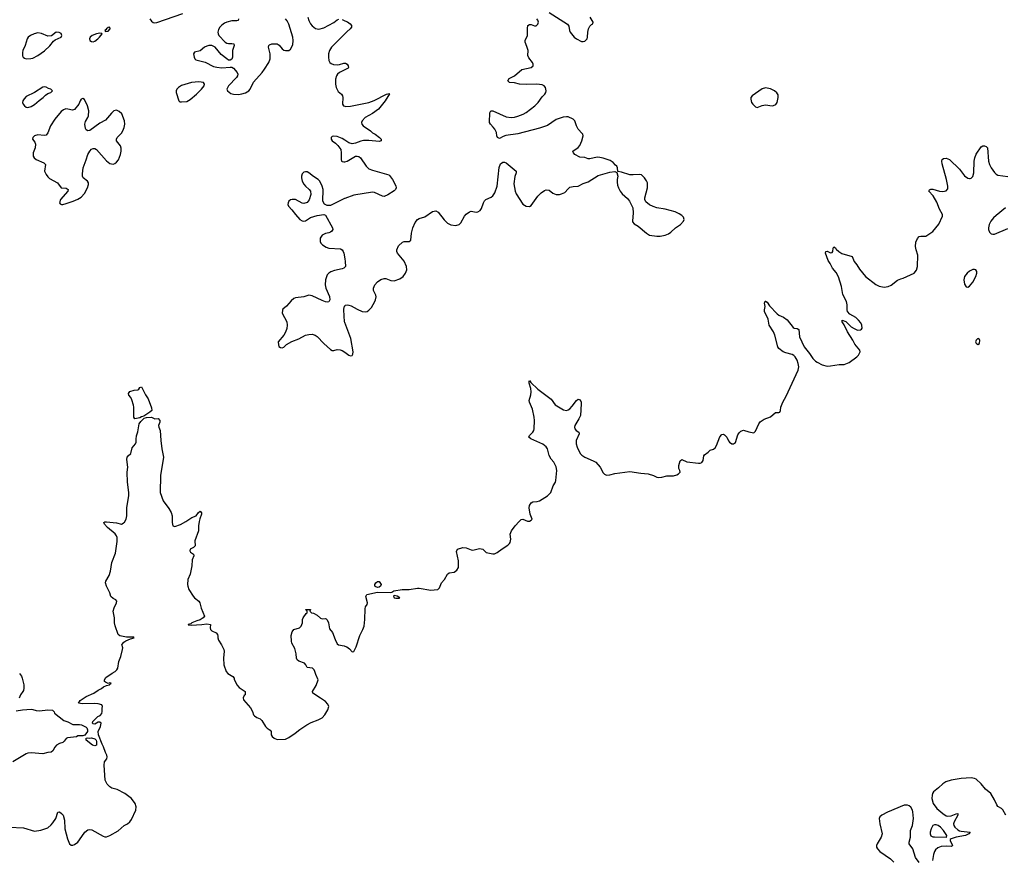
# Model space of a CAD drawing. Header units: inches. Extents: x 1603746 to 1744129, y 385869 to 533836.
# Tile 21 of 105: x 1636113 to 1647887, y 455964 to 466000. Entities that reach past the tile are written whole.
import ezdxf

# ---------------------------------------------------------------- set-up
doc = ezdxf.new("R2010")
doc.units = ezdxf.units.IN
doc.header["$MEASUREMENT"] = 0
for name, color, linetype in [('B6435', 7, 'Continuous'), ('B6436', 7, 'Continuous'), ('B6445', 7, 'Continuous'), ('B6446', 7, 'Continuous')]:
    doc.layers.add(name, color=color, linetype=linetype)

msp = doc.modelspace()

# ---------------------------------------------------------------- linework, layer by layer
at = {"layer": 'B6435', "color": 6, "elevation": 300}
for points in [[(1635988, 456348), (1636159, 456339), (1636290, 456300), (1636367, 456313), (1636450, 456341), (1636490, 456376), (1636510, 456398), (1636544, 456450), (1636570, 456528), (1636590, 456533), (1636613, 456513), (1636632, 456490), (1636651, 456430), (1636655, 456330), (1636683, 456210), (1636708, 456148), (1636730, 456133), (1636750, 456135), (1636770, 456143), (1636807, 456170), (1636830, 456195), (1636893, 456287), (1636930, 456315), (1636950, 456320), (1636975, 456315), (1637110, 456240), (1637130, 456233), (1637150, 456233), (1637190, 456248), (1637290, 456304), (1637361, 456370), (1637401, 456390), (1637430, 456412), (1637450, 456438), (1637504, 456550), (1637506, 456590), (1637493, 456633), (1637450, 456691), (1637371, 456751), (1637277, 456797), (1637216, 456816), (1637190, 456830), (1637161, 456861), (1637137, 456910), (1637122, 457090), (1637129, 457130), (1637155, 457165), (1637161, 457190), (1637157, 457210), (1637140, 457240), (1637116, 457310), (1637099, 457340), (1637056, 457450), (1637053, 457490), (1637079, 457550), (1637088, 457590), (1637070, 457602), (1637050, 457602), (1637010, 457581), (1636990, 457584), (1636984, 457590), (1636989, 457610), (1637049, 457670), (1637077, 457683), (1637095, 457705), (1637101, 457730), (1637099, 457770), (1637105, 457790), (1637094, 457810), (1637050, 457823), (1637006, 457826), (1636864, 457824), (1636818, 457830), (1636838, 457862), (1636909, 457910), (1636999, 457950), (1637050, 457984), (1637090, 458004), (1637115, 458025), (1637150, 458041), (1637186, 458050), (1637186, 458054), (1637206, 458070), (1637190, 458074), (1637170, 458066), (1637140, 458080), (1637129, 458089), (1637127, 458110), (1637143, 458137), (1637218, 458190), (1637254, 458210), (1637275, 458230), (1637286, 458250), (1637299, 458330), (1637321, 458390), (1637344, 458470), (1637345, 458490), (1637336, 458530), (1637341, 458539), (1637359, 458561), (1637383, 458577), (1637440, 458600), (1637481, 458610), (1637478, 458618), (1637470, 458621), (1637390, 458619), (1637310, 458634), (1637292, 458652), (1637254, 458754), (1637247, 458790), (1637247, 458850), (1637231, 458930), (1637243, 458970), (1637272, 459030), (1637273, 459050), (1637264, 459064), (1637230, 459081), (1637205, 459105), (1637190, 459149), (1637150, 459229), (1637141, 459270), (1637144, 459290), (1637184, 459356), (1637199, 459410), (1637216, 459510), (1637257, 459623), (1637277, 459763), (1637278, 459810), (1637270, 459830), (1637254, 459854), (1637164, 459930), (1637128, 459970), (1637121, 459990), (1637130, 459999), (1637150, 459998), (1637270, 459986), (1637330, 459970), (1637350, 459980), (1637370, 459997), (1637371, 460000)], [(1637937, 460000), (1637937, 459990), (1637946, 459950), (1637970, 459941), (1638036, 459964), (1638100, 460000)], [(1638260, 460000), (1638250, 459950), (1638250, 459890), (1638206, 459770), (1638210, 459710), (1638190, 459691), (1638152, 459670), (1638147, 459650), (1638157, 459637), (1638193, 459610), (1638197, 459590), (1638175, 459545), (1638170, 459470), (1638150, 459374), (1638123, 459310), (1638121, 459250), (1638122, 459230), (1638137, 459190), (1638189, 459109), (1638204, 459090), (1638254, 459050), (1638268, 459030), (1638285, 458965), (1638322, 458870), (1638308, 458850), (1638273, 458827), (1638230, 458814), (1638173, 458790), (1638160, 458780), (1638126, 458770), (1638127, 458767), (1638164, 458764), (1638290, 458771), (1638350, 458780), (1638395, 458770), (1638392, 458730), (1638396, 458710), (1638410, 458696), (1638463, 458670), (1638477, 458650), (1638484, 458630), (1638481, 458610), (1638490, 458582), (1638528, 458528), (1638555, 458470), (1638558, 458450), (1638552, 458370), (1638554, 458290), (1638584, 458210), (1638604, 458184), (1638663, 458150), (1638676, 458130), (1638678, 458118), (1638711, 458050), (1638737, 458017), (1638811, 457970), (1638811, 457930), (1638799, 457921), (1638786, 457895), (1638791, 457870), (1638873, 457773), (1638896, 457730), (1638910, 457691), (1638919, 457679), (1638950, 457658), (1638990, 457642), (1639010, 457622), (1639053, 457550), (1639074, 457530), (1639108, 457508), (1639119, 457490), (1639121, 457450), (1639131, 457430), (1639155, 457410), (1639190, 457398), (1639290, 457402), (1639330, 457419), (1639408, 457470), (1639463, 457517), (1639547, 457573), (1639600, 457600), (1639683, 457630), (1639730, 457656), (1639761, 457690), (1639796, 457750), (1639809, 457790), (1639798, 457818), (1639770, 457850), (1639712, 457892), (1639618, 457950), (1639615, 457970), (1639660, 458040), (1639681, 458110), (1639653, 458173), (1639644, 458210), (1639634, 458230), (1639613, 458250), (1639550, 458257), (1639534, 458290), (1639517, 458310), (1639450, 458334), (1639430, 458350), (1639422, 458370), (1639419, 458419), (1639405, 458485), (1639368, 458548), (1639362, 458570), (1639359, 458641), (1639370, 458683), (1639390, 458711), (1639458, 458730), (1639479, 458750), (1639493, 458790), (1639494, 458830), (1639503, 458850), (1639537, 458903), (1639549, 458910), (1639549, 458929), (1639530, 458948), (1639530, 458951), (1639590, 458951), (1639582, 458930), (1639585, 458925), (1639602, 458910), (1639625, 458905), (1639670, 458884), (1639710, 458845), (1639730, 458838), (1639770, 458844), (1639778, 458838), (1639790, 458826), (1639806, 458790), (1639818, 458718), (1639855, 458675), (1639886, 458590), (1639910, 458540), (1639927, 458527), (1639994, 458514), (1640000, 458512)], [(1636110, 458183), (1636134, 458154), (1636144, 458130), (1636161, 458050), (1636163, 458010), (1636158, 457982), (1636152, 457968), (1636123, 457930), (1636106, 457890)], [(1636070, 457739), (1636148, 457752), (1636250, 457759), (1636270, 457756), (1636310, 457741), (1636350, 457739), (1636450, 457751), (1636507, 457747), (1636527, 457727), (1636531, 457710), (1636643, 457623), (1636690, 457607), (1636750, 457576), (1636830, 457575), (1636851, 457570), (1636910, 457542), (1636915, 457535), (1636925, 457510), (1636925, 457490), (1636891, 457449), (1636870, 457438), (1636810, 457438), (1636791, 457429), (1636683, 457417), (1636670, 457409), (1636646, 457375), (1636630, 457361), (1636590, 457349), (1636555, 457330), (1636534, 457306), (1636510, 457259), (1636490, 457244), (1636450, 457242), (1636390, 457225), (1636250, 457237), (1636210, 457234), (1636190, 457226), (1636030, 457130)]]:
    msp.add_lwpolyline(points, dxfattribs=at)
msp.add_lwpolyline([(1636950, 457411), (1636970, 457415), (1637010, 457406), (1637026, 457390), (1637033, 457373), (1637030, 457328), (1637010, 457319), (1636982, 457330), (1636910, 457388), (1636909, 457411), (1636924, 457416)], close=True, dxfattribs=at)
at = {"layer": 'B6436', "color": 6}
for points, elevation in [([(1637670, 466008), (1637690, 465982), (1637710, 465968), (1637730, 465963), (1637755, 465965), (1638065, 466075)], 400), ([(1638730, 466010), (1638724, 465990), (1638710, 465986), (1638650, 465988), (1638590, 465971), (1638562, 465958), (1638530, 465934), (1638507, 465910), (1638490, 465884), (1638482, 465850), (1638486, 465830), (1638496, 465810), (1638570, 465733), (1638590, 465720), (1638610, 465714), (1638650, 465716), (1638673, 465710), (1638679, 465690), (1638659, 465630), (1638657, 465550), (1638650, 465529), (1638630, 465516), (1638610, 465516), (1638590, 465530), (1638524, 465584), (1638450, 465670), (1638410, 465692), (1638373, 465693), (1638350, 465685), (1638324, 465670), (1638270, 465626), (1638202, 465610), (1638191, 465590), (1638199, 465550), (1638209, 465530), (1638221, 465521), (1638333, 465493), (1638430, 465442), (1638470, 465431), (1638530, 465426), (1638630, 465434), (1638650, 465431), (1638670, 465420), (1638712, 465370), (1638720, 465350), (1638718, 465330), (1638707, 465310), (1638610, 465210), (1638591, 465170), (1638599, 465150), (1638639, 465119), (1638669, 465109), (1638730, 465107), (1638770, 465113), (1638813, 465127), (1638853, 465150), (1638870, 465170), (1638907, 465253), (1639011, 465370), (1639041, 465410), (1639091, 465490), (1639109, 465530), (1639110, 465590), (1639090, 465670), (1639093, 465690), (1639101, 465699), (1639130, 465711), (1639190, 465712), (1639216, 465696), (1639250, 465650), (1639270, 465637), (1639290, 465630), (1639330, 465630), (1639353, 465647), (1639379, 465701), (1639385, 465750), (1639379, 465790), (1639330, 465947), (1639310, 465988), (1639293, 466010)], 400), ([(1639559, 466030), (1639570, 465990), (1639590, 465951), (1639610, 465925), (1639650, 465894), (1639690, 465887), (1639750, 465901), (1639870, 465968), (1639910, 465998), (1639930, 466005)], 400), ([(1639970, 466001), (1640000, 465988)], 400), ([(1640000, 465831), (1639840, 465670), (1639816, 465630), (1639805, 465590), (1639804, 465550), (1639811, 465511), (1639823, 465490), (1639837, 465477), (1639865, 465465), (1639910, 465460), (1639937, 465463), (1639990, 465480), (1640000, 465481)], 400), ([(1640000, 465401), (1639938, 465370), (1639914, 465350), (1639901, 465330), (1639890, 465288), (1639888, 465230), (1639897, 465190), (1639923, 465143), (1639960, 465110), (1639975, 465090), (1639979, 465070), (1639972, 464992), (1639987, 464970), (1640000, 464966)], 400), ([(1640000, 464561), (1639970, 464580), (1639910, 464602), (1639870, 464608), (1639850, 464602), (1639839, 464590), (1639838, 464570), (1639851, 464550), (1639890, 464523), (1639917, 464497), (1639952, 464450), (1639958, 464410), (1639956, 464330), (1639963, 464310), (1639970, 464303), (1639990, 464299), (1640000, 464302)], 400), ([(1640000, 463864), (1639997, 463863), (1639830, 463778), (1639790, 463778), (1639756, 463796), (1639740, 463830), (1639741, 463970), (1639731, 464010), (1639703, 464070), (1639682, 464090), (1639625, 464125), (1639570, 464171), (1639550, 464180), (1639530, 464182), (1639510, 464176), (1639490, 464156), (1639481, 464130), (1639481, 464110), (1639492, 464070), (1639510, 464033), (1639530, 464009), (1639574, 463970), (1639589, 463950), (1639593, 463910), (1639575, 463845), (1639550, 463813), (1639510, 463804), (1639490, 463808), (1639410, 463850), (1639370, 463851), (1639350, 463846), (1639331, 463830), (1639322, 463810), (1639321, 463790), (1639329, 463770), (1639369, 463729), (1639410, 463670), (1639463, 463610), (1639490, 463595), (1639510, 463590), (1639530, 463597), (1639590, 463636), (1639670, 463659), (1639750, 463671), (1639770, 463663), (1639853, 463510), (1639856, 463490), (1639846, 463474), (1639830, 463461), (1639808, 463452), (1639770, 463444), (1639730, 463423), (1639707, 463390), (1639706, 463350), (1639716, 463330), (1639734, 463310), (1639779, 463279), (1639810, 463270), (1639950, 463260), (1639970, 463248), (1639981, 463230), (1639988, 463208), (1640000, 463143)], 400), ([(1640000, 463041), (1639991, 463030), (1639970, 463021), (1639879, 463001), (1639834, 462986), (1639808, 462970), (1639789, 462950), (1639769, 462890), (1639766, 462830), (1639773, 462790), (1639819, 462690), (1639822, 462650), (1639811, 462629), (1639790, 462625), (1639770, 462628), (1639730, 462643), (1639610, 462700), (1639570, 462706), (1639511, 462689), (1639410, 462674), (1639393, 462667), (1639359, 462641), (1639303, 462577), (1639261, 462539), (1639254, 462526), (1639250, 462490), (1639309, 462390), (1639311, 462349), (1639306, 462310), (1639290, 462263), (1639270, 462229), (1639205, 462150), (1639207, 462113), (1639213, 462093), (1639230, 462081), (1639250, 462078), (1639270, 462086), (1639304, 462116), (1639366, 462154), (1639450, 462184), (1639532, 462228), (1639570, 462238), (1639610, 462239), (1639648, 462228), (1639670, 462213), (1639750, 462129), (1639830, 462056), (1639850, 462044), (1639870, 462044), (1639910, 462056), (1639945, 462055), (1639970, 462045), (1640000, 462024)], 400), ([(1640000, 462380), (1639996, 462390), (1639990, 462530), (1639994, 462566), (1640000, 462576)], 400), ([(1637371, 460000), (1637387, 460030), (1637394, 460070), (1637396, 460170), (1637418, 460310), (1637420, 460350), (1637403, 460470), (1637400, 460590), (1637405, 460650), (1637396, 460744), (1637398, 460770), (1637410, 460786), (1637444, 460816), (1637458, 460882), (1637499, 460930), (1637506, 460950), (1637505, 460985), (1637510, 461025), (1637526, 461074), (1637543, 461170), (1637561, 461199), (1637603, 461237), (1637630, 461245), (1637690, 461247), (1637730, 461229), (1637770, 461231), (1637790, 461210), (1637789, 461190), (1637773, 461150), (1637776, 461130), (1637793, 461090), (1637799, 460970), (1637812, 460872), (1637834, 460770), (1637795, 460550), (1637793, 460350), (1637830, 460250), (1637897, 460157), (1637923, 460110), (1637936, 460070), (1637937, 460000)], 300), ([(1638100, 460000), (1638100, 460000), (1638170, 460050), (1638225, 460070), (1638250, 460111), (1638270, 460125), (1638286, 460106), (1638287, 460090), (1638267, 460033), (1638260, 460000)], 300)]:
    msp.add_lwpolyline(points, dxfattribs=dict(at, elevation=elevation))
for points, elevation in [([(1637191, 465911), (1637170, 465905), (1637150, 465892), (1637143, 465877), (1637132, 465870), (1637138, 465858), (1637170, 465864), (1637197, 465890)], 400), ([(1636550, 465849), (1636493, 465807), (1636450, 465803), (1636373, 465833), (1636330, 465841), (1636288, 465832), (1636242, 465810), (1636214, 465790), (1636201, 465770), (1636180, 465690), (1636152, 465630), (1636146, 465606), (1636147, 465567), (1636155, 465550), (1636170, 465539), (1636190, 465533), (1636246, 465534), (1636270, 465541), (1636330, 465573), (1636411, 465629), (1636474, 465686), (1636518, 465742), (1636539, 465760), (1636609, 465791), (1636616, 465810), (1636610, 465834), (1636586, 465846)], 400), ([(1637070, 465838), (1637031, 465830), (1636978, 465810), (1636956, 465790), (1636947, 465770), (1636951, 465750), (1636970, 465739), (1636990, 465737), (1637010, 465743), (1637049, 465770), (1637069, 465790), (1637098, 465830), (1637096, 465836)], 400), ([(1636410, 465197), (1636390, 465194), (1636289, 465131), (1636190, 465080), (1636165, 465055), (1636149, 465030), (1636147, 465010), (1636154, 464990), (1636169, 464969), (1636190, 464956), (1636210, 464952), (1636250, 464963), (1636290, 464987), (1636345, 465035), (1636394, 465070), (1636422, 465098), (1636450, 465118), (1636486, 465130), (1636506, 465150), (1636486, 465170), (1636458, 465178), (1636430, 465193)], 400), ([(1638257, 465257), (1638166, 465250), (1638050, 465213), (1638014, 465190), (1637993, 465170), (1637984, 465150), (1637984, 465130), (1638018, 465030), (1638030, 465019), (1638050, 465016), (1638110, 465023), (1638150, 465044), (1638229, 465110), (1638288, 465170), (1638320, 465210), (1638325, 465230), (1638310, 465250)], 400), ([(1636870, 465057), (1636850, 465049), (1636835, 465030), (1636819, 464990), (1636770, 464927), (1636743, 464917), (1636690, 464932), (1636665, 464935), (1636636, 464924), (1636610, 464901), (1636532, 464810), (1636482, 464730), (1636450, 464649), (1636430, 464620), (1636406, 464614), (1636330, 464625), (1636290, 464611), (1636271, 464590), (1636268, 464570), (1636296, 464536), (1636304, 464510), (1636298, 464470), (1636273, 464407), (1636275, 464370), (1636285, 464350), (1636310, 464330), (1636402, 464290), (1636422, 464270), (1636411, 464190), (1636428, 464150), (1636450, 464120), (1636470, 464103), (1636564, 464050), (1636611, 463991), (1636670, 463985), (1636692, 463972), (1636687, 463950), (1636602, 463850), (1636590, 463810), (1636599, 463799), (1636612, 463792), (1636630, 463792), (1636670, 463803), (1636753, 463830), (1636810, 463854), (1636850, 463877), (1636890, 463922), (1636925, 463990), (1636937, 464030), (1636935, 464050), (1636923, 464070), (1636873, 464110), (1636865, 464130), (1636863, 464157), (1636873, 464230), (1636910, 464325), (1636929, 464390), (1636950, 464430), (1636970, 464453), (1636990, 464461), (1637010, 464460), (1637030, 464449), (1637150, 464312), (1637190, 464279), (1637230, 464273), (1637250, 464280), (1637270, 464295), (1637294, 464326), (1637320, 464390), (1637327, 464430), (1637326, 464466), (1637319, 464490), (1637272, 464550), (1637269, 464570), (1637277, 464590), (1637330, 464645), (1637346, 464670), (1637364, 464710), (1637372, 464750), (1637365, 464790), (1637333, 464873), (1637304, 464904), (1637270, 464918), (1637239, 464910), (1637210, 464884), (1637140, 464800), (1637070, 464764), (1636950, 464676), (1636930, 464670), (1636910, 464685), (1636901, 464701), (1636892, 464750), (1636899, 464781), (1636930, 464830), (1636936, 464850), (1636939, 464910), (1636923, 464970), (1636890, 465044)], 400), ([(1637490, 461229), (1637477, 461250), (1637479, 461370), (1637474, 461394), (1637456, 461456), (1637443, 461483), (1637419, 461510), (1637415, 461530), (1637430, 461554), (1637482, 461570), (1637525, 461575), (1637538, 461582), (1637550, 461605), (1637570, 461612), (1637616, 461516), (1637650, 461466), (1637690, 461360), (1637693, 461330), (1637670, 461308), (1637599, 461261), (1637570, 461253), (1637550, 461242)], 300)]:
    msp.add_lwpolyline(points, close=True, dxfattribs=dict(at, elevation=elevation))
at = {"layer": 'B6445', "color": 6, "elevation": 300}
for points in [[(1640000, 458512), (1640024, 458504), (1640058, 458478), (1640090, 458445), (1640110, 458448), (1640136, 458504), (1640181, 458639), (1640218, 458710), (1640231, 458750), (1640241, 458830), (1640243, 458957), (1640250, 458983), (1640270, 459010), (1640272, 459028), (1640253, 459107), (1640264, 459130), (1640390, 459159), (1640545, 459155), (1640562, 459158), (1640586, 459174), (1640688, 459190), (1640770, 459190), (1640870, 459205), (1640890, 459206), (1641030, 459182), (1641070, 459183), (1641113, 459190), (1641134, 459210), (1641158, 459270), (1641192, 459308), (1641230, 459374), (1641250, 459388), (1641310, 459398), (1641340, 459420), (1641362, 459450), (1641360, 459530), (1641337, 459643), (1641348, 459672), (1641412, 459692), (1641450, 459687), (1641510, 459663), (1641530, 459660), (1641610, 459679), (1641650, 459670), (1641691, 459631), (1641770, 459616), (1641790, 459617), (1641822, 459630), (1641883, 459677), (1641950, 459719), (1641970, 459738), (1641977, 459750), (1641985, 459790), (1641977, 459850), (1641995, 459890), (1642039, 459950), (1642087, 460000)], [(1647904, 456490), (1647870, 456554), (1647852, 456572), (1647810, 456595), (1647796, 456616), (1647770, 456676), (1647724, 456750), (1647663, 456803), (1647610, 456865), (1647550, 456920), (1647530, 456931), (1647490, 456938), (1647370, 456930), (1647251, 456911), (1647187, 456890), (1647150, 456868), (1647101, 456819), (1647041, 456770), (1647029, 456751), (1647022, 456730), (1647021, 456690), (1647036, 456630), (1647080, 456570), (1647151, 456510), (1647190, 456484), (1647210, 456479), (1647250, 456483), (1647310, 456508), (1647330, 456511), (1647331, 456490), (1647286, 456410), (1647280, 456390), (1647283, 456370), (1647295, 456350), (1647330, 456317), (1647350, 456305), (1647370, 456299), (1647480, 456290), (1647461, 456270), (1647424, 456250), (1647312, 456228), (1647250, 456210), (1647241, 456199), (1647240, 456190), (1647266, 456130), (1647259, 456121), (1647250, 456116), (1647190, 456122), (1647130, 456117), (1647090, 456102), (1647062, 456078), (1647050, 456058), (1647038, 456022), (1647029, 455950)], [(1646870, 455926), (1646825, 455985), (1646791, 456090), (1646750, 456150), (1646749, 456170), (1646765, 456230), (1646765, 456310), (1646790, 456370), (1646799, 456450), (1646794, 456530), (1646789, 456550), (1646770, 456586), (1646750, 456603), (1646730, 456612), (1646690, 456612), (1646490, 456526), (1646422, 456490), (1646397, 456470), (1646390, 456450), (1646397, 456390), (1646428, 456270), (1646416, 456230), (1646365, 456150), (1646359, 456130), (1646359, 456110), (1646369, 456089), (1646398, 456058), (1646527, 455970), (1646564, 455930)]]:
    msp.add_lwpolyline(points, dxfattribs=at)
for points in [[(1640390, 459214), (1640370, 459221), (1640361, 459230), (1640361, 459250), (1640370, 459267), (1640390, 459285), (1640410, 459283), (1640434, 459250), (1640427, 459230), (1640410, 459217)], [(1640590, 459118), (1640582, 459110), (1640592, 459090), (1640610, 459084), (1640650, 459087), (1640658, 459090), (1640626, 459110)], [(1647070, 456377), (1647050, 456377), (1647030, 456367), (1647011, 456330), (1647001, 456290), (1647000, 456270), (1647010, 456244), (1647030, 456234), (1647050, 456231), (1647190, 456227), (1647197, 456230), (1647198, 456250), (1647160, 456310), (1647125, 456350), (1647094, 456370)]]:
    msp.add_lwpolyline(points, close=True, dxfattribs=at)
at = {"layer": 'B6446', "color": 6}
for points, elevation in [([(1640000, 462576), (1640001, 462579), (1640011, 462589), (1640030, 462592), (1640050, 462588), (1640078, 462578), (1640150, 462538), (1640210, 462512), (1640250, 462507), (1640270, 462513), (1640290, 462528), (1640319, 462561), (1640361, 462630), (1640368, 462650), (1640374, 462686), (1640371, 462709), (1640344, 462764), (1640342, 462790), (1640359, 462830), (1640390, 462865), (1640430, 462895), (1640470, 462908), (1640490, 462907), (1640550, 462882), (1640590, 462878), (1640659, 462901), (1640700, 462930), (1640726, 462970), (1640742, 463010), (1640739, 463050), (1640710, 463114), (1640631, 463210), (1640624, 463230), (1640624, 463250), (1640643, 463297), (1640690, 463339), (1640710, 463349), (1640770, 463350), (1640790, 463365), (1640800, 463450), (1640814, 463510), (1640844, 463576), (1640870, 463613), (1640890, 463624), (1640958, 463642), (1641050, 463708), (1641090, 463716), (1641119, 463699), (1641190, 463606), (1641230, 463568), (1641270, 463548), (1641330, 463540), (1641368, 463552), (1641390, 463570), (1641430, 463650), (1641450, 463674), (1641490, 463704), (1641510, 463710), (1641570, 463701), (1641590, 463703), (1641621, 463719), (1641636, 463744), (1641658, 463810), (1641670, 463834), (1641689, 463851), (1641750, 463877), (1641770, 463893), (1641793, 463930), (1641822, 464010), (1641847, 464233), (1641864, 464276), (1641890, 464296), (1641910, 464296), (1641930, 464289), (1642048, 464190), (1642048, 464170), (1642034, 464126), (1642023, 464037), (1642037, 463950), (1642050, 463917), (1642130, 463795), (1642170, 463770), (1642210, 463766), (1642230, 463777), (1642308, 463890), (1642350, 463929), (1642390, 463957), (1642410, 463965), (1642443, 463963), (1642490, 463927), (1642530, 463911), (1642568, 463912), (1642590, 463917), (1642630, 463933), (1642670, 463980), (1642690, 463996), (1642730, 464005), (1642790, 464010), (1642850, 464040), (1642910, 464060), (1643030, 464139), (1643170, 464178), (1643230, 464185), (1643254, 464174), (1643267, 464130), (1643259, 464090), (1643259, 464059), (1643262, 464022), (1643273, 463990), (1643295, 463950), (1643319, 463919), (1643381, 463861), (1643406, 463830), (1643446, 463750), (1643450, 463690), (1643439, 463590), (1643442, 463582), (1643461, 463561), (1643510, 463532), (1643607, 463447), (1643645, 463425), (1643730, 463412), (1643772, 463412), (1643830, 463425), (1643870, 463441), (1643900, 463460), (1643956, 463510), (1644013, 463550), (1644051, 463590), (1644057, 463610), (1644050, 463638), (1644030, 463661), (1644000, 463680), (1643950, 463702), (1643830, 463736), (1643732, 463752), (1643686, 463766), (1643646, 463786), (1643602, 463822), (1643588, 463850), (1643588, 463870), (1643619, 463990), (1643622, 464010), (1643619, 464050), (1643610, 464073), (1643584, 464110), (1643550, 464145), (1643529, 464151), (1643450, 464144), (1643410, 464145), (1643310, 464179), (1643266, 464186), (1643262, 464230), (1643254, 464250), (1643239, 464259), (1643210, 464293), (1643175, 464315), (1643090, 464344), (1643050, 464354), (1643017, 464357), (1642930, 464337), (1642910, 464337), (1642870, 464352), (1642810, 464357), (1642752, 464390), (1642734, 464410), (1642729, 464430), (1642790, 464474), (1642810, 464496), (1642835, 464550), (1642852, 464610), (1642847, 464630), (1642840, 464640), (1642790, 464692), (1642770, 464730), (1642753, 464790), (1642731, 464811), (1642670, 464837), (1642650, 464840), (1642610, 464835), (1642530, 464807), (1642424, 464736), (1642330, 464702), (1642070, 464634), (1641926, 464614), (1641895, 464605), (1641850, 464580), (1641826, 464590), (1641818, 464610), (1641813, 464650), (1641796, 464690), (1641776, 464716), (1641741, 464750), (1641730, 464770), (1641729, 464810), (1641736, 464850), (1641733, 464887), (1641748, 464910), (1641770, 464910), (1641930, 464838), (1641990, 464831), (1642030, 464834), (1642070, 464845), (1642135, 464870), (1642170, 464889), (1642273, 464970), (1642313, 465010), (1642362, 465078), (1642394, 465110), (1642404, 465130), (1642407, 465150), (1642399, 465190), (1642383, 465210), (1642360, 465220), (1642330, 465227), (1642289, 465229), (1642170, 465224), (1642091, 465231), (1642030, 465246), (1641970, 465250), (1641949, 465270), (1641965, 465295), (1642029, 465330), (1642117, 465403), (1642230, 465428), (1642253, 465447), (1642255, 465470), (1642244, 465490), (1642202, 465542), (1642190, 465570), (1642192, 465630), (1642179, 465679), (1642157, 465730), (1642156, 465750), (1642184, 465810), (1642184, 465896), (1642190, 465931), (1642210, 465942), (1642230, 465943), (1642270, 465928), (1642290, 465928), (1642310, 465945), (1642317, 465970), (1642310, 465995), (1642296, 466010)], 400), ([(1642445, 466085), (1642665, 465945), (1642681, 465921), (1642688, 465870), (1642696, 465850), (1642743, 465790), (1642770, 465769), (1642830, 465738), (1642850, 465738), (1642870, 465743), (1642897, 465770), (1642903, 465790), (1642905, 465850), (1642915, 465890), (1642930, 465923), (1642950, 465943), (1642968, 465952), (1642969, 465970), (1642935, 466030)], 400), ([(1640000, 465988), (1640034, 465974), (1640066, 465950), (1640079, 465930), (1640080, 465910), (1640066, 465890), (1640025, 465855), (1640000, 465831)], 400), ([(1640000, 465481), (1640010, 465481), (1640028, 465470), (1640040, 465450), (1640046, 465430), (1640039, 465421), (1640000, 465401)], 400), ([(1640000, 464966), (1640010, 464964), (1640070, 464965), (1640290, 465010), (1640350, 465032), (1640498, 465110), (1640530, 465119), (1640534, 465114), (1640483, 465030), (1640402, 464930), (1640330, 464877), (1640243, 464830), (1640208, 464790), (1640200, 464770), (1640205, 464750), (1640222, 464730), (1640306, 464670), (1640330, 464648), (1640365, 464630), (1640414, 464590), (1640434, 464570), (1640436, 464550), (1640410, 464544), (1640290, 464555), (1640226, 464554), (1640193, 464547), (1640130, 464522), (1640090, 464517), (1640050, 464528), (1640000, 464561)], 400), ([(1642087, 460000), (1642110, 460024), (1642130, 460028), (1642187, 460007), (1642210, 460006), (1642230, 460016), (1642240, 460030), (1642218, 460090), (1642207, 460167), (1642210, 460191), (1642230, 460226), (1642250, 460236), (1642301, 460239), (1642330, 460247), (1642425, 460310), (1642465, 460350), (1642492, 460428), (1642520, 460470), (1642526, 460490), (1642537, 460610), (1642530, 460654), (1642499, 460710), (1642470, 460747), (1642445, 460790), (1642424, 460870), (1642410, 460893), (1642367, 460927), (1642227, 460990), (1642203, 461010), (1642210, 461030), (1642251, 461069), (1642262, 461090), (1642266, 461110), (1642268, 461210), (1642265, 461250), (1642245, 461345), (1642209, 461430), (1642206, 461450), (1642225, 461515), (1642229, 461550), (1642224, 461590), (1642205, 461655), (1642204, 461676), (1642210, 461687), (1642225, 461665), (1642310, 461584), (1642470, 461465), (1642517, 461397), (1642616, 461336), (1642650, 461330), (1642670, 461335), (1642690, 461349), (1642720, 461380), (1642770, 461450), (1642790, 461463), (1642815, 461455), (1642825, 461430), (1642826, 461410), (1642818, 461270), (1642801, 461230), (1642751, 461150), (1642747, 461130), (1642750, 461109), (1642769, 461089), (1642800, 461070), (1642802, 461062), (1642803, 461050), (1642766, 460970), (1642767, 460930), (1642778, 460890), (1642815, 460815), (1642834, 460794), (1642870, 460769), (1642970, 460728), (1643001, 460710), (1643056, 460650), (1643090, 460584), (1643107, 460567), (1643130, 460555), (1643170, 460559), (1643230, 460577), (1643410, 460600), (1643539, 460579), (1643630, 460570), (1643690, 460550), (1643730, 460531), (1643750, 460527), (1643790, 460530), (1643851, 460549), (1643930, 460549), (1643970, 460559), (1643990, 460570), (1644009, 460590), (1644007, 460610), (1643995, 460635), (1643993, 460670), (1644010, 460727), (1644030, 460743), (1644090, 460715), (1644230, 460699), (1644250, 460700), (1644270, 460708), (1644287, 460730), (1644293, 460787), (1644300, 460800), (1644345, 460830), (1644370, 460853), (1644410, 460865), (1644430, 460882), (1644446, 460910), (1644486, 461014), (1644510, 461042), (1644530, 461045), (1644539, 461039), (1644570, 461008), (1644590, 460964), (1644602, 460950), (1644630, 460931), (1644650, 460931), (1644674, 460946), (1644702, 461038), (1644717, 461063), (1644738, 461082), (1644770, 461092), (1644830, 461072), (1644890, 461062), (1644910, 461081), (1644950, 461170), (1644967, 461193), (1645015, 461225), (1645089, 461251), (1645150, 461305), (1645190, 461304), (1645201, 461310), (1645211, 461329), (1645215, 461370), (1645238, 461430), (1645279, 461501), (1645421, 461810), (1645428, 461850), (1645423, 461890), (1645410, 461930), (1645387, 461970), (1645370, 461986), (1645350, 461997), (1645276, 462016), (1645241, 462030), (1645191, 462070), (1645179, 462090), (1645142, 462230), (1645125, 462270), (1645075, 462350), (1645062, 462422), (1645021, 462510), (1645020, 462530), (1645026, 462570), (1645019, 462610), (1645026, 462634), (1645030, 462636), (1645050, 462625), (1645079, 462579), (1645170, 462485), (1645190, 462469), (1645245, 462445), (1645291, 462411), (1645362, 462322), (1645374, 462314), (1645410, 462308), (1645430, 462295), (1645436, 462210), (1645495, 462090), (1645559, 462010), (1645599, 461950), (1645630, 461919), (1645650, 461906), (1645710, 461874), (1645770, 461859), (1645810, 461861), (1645910, 461880), (1645970, 461880), (1646030, 461902), (1646122, 461970), (1646142, 461990), (1646165, 462030), (1646161, 462050), (1646101, 462121), (1646075, 462170), (1646010, 462269), (1645973, 462353), (1645947, 462390), (1645949, 462410), (1645990, 462394), (1646054, 462330), (1646090, 462307), (1646130, 462290), (1646167, 462293), (1646179, 462301), (1646187, 462313), (1646182, 462350), (1646170, 462375), (1646142, 462410), (1646110, 462439), (1646040, 462480), (1646013, 462510), (1646007, 462530), (1646008, 462590), (1646001, 462630), (1645957, 462717), (1645941, 462810), (1645905, 462925), (1645877, 462977), (1645832, 463030), (1645806, 463086), (1645782, 463122), (1645750, 463209), (1645753, 463227), (1645770, 463233), (1645810, 463213), (1645830, 463219), (1645837, 463230), (1645841, 463270), (1645850, 463284), (1645870, 463273), (1645878, 463258), (1645908, 463228), (1645945, 463205), (1646068, 463170), (1646091, 463110), (1646124, 463070), (1646157, 463017), (1646228, 462930), (1646350, 462833), (1646390, 462816), (1646450, 462804), (1646497, 462810), (1646532, 462828), (1646610, 462887), (1646650, 462904), (1646678, 462910), (1646810, 462971), (1646835, 463005), (1646850, 463050), (1646854, 463186), (1646832, 463250), (1646825, 463290), (1646830, 463339), (1646850, 463385), (1646870, 463410), (1646890, 463414), (1646950, 463413), (1647030, 463468), (1647105, 463555), (1647147, 463650), (1647148, 463670), (1647110, 463733), (1647079, 463819), (1647034, 463894), (1646984, 463950), (1646992, 463968), (1647010, 463974), (1647030, 463973), (1647110, 463952), (1647150, 463947), (1647170, 463949), (1647190, 463956), (1647210, 463979), (1647213, 464010), (1647197, 464090), (1647144, 464276), (1647140, 464310), (1647142, 464330), (1647159, 464341), (1647190, 464346), (1647230, 464330), (1647352, 464212), (1647410, 464134), (1647450, 464106), (1647470, 464100), (1647478, 464102), (1647490, 464106), (1647510, 464127), (1647524, 464170), (1647528, 464308), (1647536, 464350), (1647550, 464393), (1647610, 464480), (1647628, 464492), (1647650, 464493), (1647670, 464484), (1647687, 464467), (1647699, 464310), (1647710, 464270), (1647730, 464230), (1647770, 464175), (1647790, 464153), (1647810, 464140), (1647930, 464126)], 300), ([(1640000, 464302), (1640030, 464310), (1640130, 464367), (1640150, 464370), (1640170, 464364), (1640190, 464348), (1640257, 464250), (1640290, 464218), (1640330, 464201), (1640526, 464146), (1640537, 464137), (1640570, 464091), (1640610, 464015), (1640615, 463990), (1640608, 463970), (1640590, 463953), (1640515, 463905), (1640470, 463888), (1640450, 463890), (1640356, 463936), (1640330, 463940), (1640110, 463904), (1640000, 463864)], 400), ([(1647899, 463750), (1647790, 463661), (1647759, 463630), (1647726, 463590), (1647705, 463550), (1647697, 463510), (1647699, 463490), (1647710, 463459), (1647730, 463441), (1647750, 463437), (1647770, 463438), (1647930, 463502)], 300), ([(1640000, 463143), (1640006, 463110), (1640009, 463051), (1640000, 463041)], 400), ([(1640000, 462024), (1640050, 461989), (1640070, 461983), (1640090, 461987), (1640097, 462003), (1640100, 462030), (1640071, 462190), (1640000, 462380)], 400)]:
    msp.add_lwpolyline(points, dxfattribs=dict(at, elevation=elevation))
for points, elevation in [([(1645030, 465185), (1644990, 465173), (1644871, 465090), (1644857, 465070), (1644854, 465050), (1644865, 465010), (1644879, 464990), (1644910, 464959), (1644930, 464951), (1644970, 464967), (1644990, 464976), (1645030, 464982), (1645110, 464972), (1645126, 464974), (1645154, 464986), (1645170, 465011), (1645184, 465070), (1645181, 465101), (1645167, 465127), (1645138, 465150), (1645090, 465173)], 400), ([(1647530, 463014), (1647510, 463012), (1647470, 462994), (1647441, 462970), (1647411, 462930), (1647402, 462890), (1647410, 462838), (1647430, 462806), (1647450, 462801), (1647470, 462814), (1647510, 462862), (1647547, 462930), (1647559, 462970), (1647558, 462990), (1647548, 463008)], 300), ([(1647570, 462189), (1647551, 462170), (1647543, 462150), (1647550, 462132), (1647570, 462118), (1647589, 462131), (1647592, 462170), (1647590, 462178)], 300)]:
    msp.add_lwpolyline(points, close=True, dxfattribs=dict(at, elevation=elevation))

doc.saveas('drawing.dxf')
